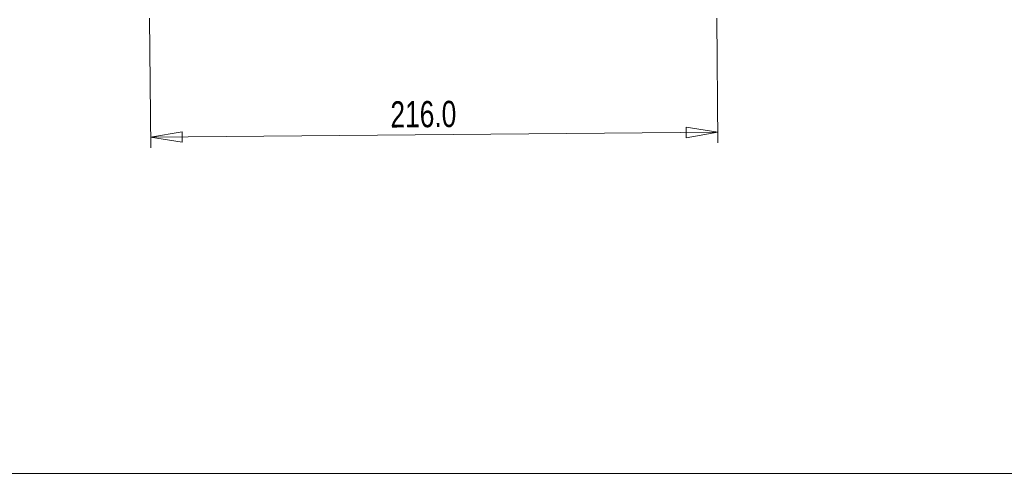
# Model space of a CAD drawing. Header units: millimetres. Extents: x 0 to 2100, y 0 to 1485.
# Tile 1 of 123: x 238 to 707, y 35 to 251. Entities that reach past the tile are written whole.
import ezdxf

# ---------------------------------------------------------------- set-up
doc = ezdxf.new("R2010")
doc.units = ezdxf.units.MM
doc.header["$LTSCALE"] = 5
doc.styles.add('SLDTEXTSTYLE1', font='TXT', dxfattribs={"width": 0.75})
doc.dimstyles.new('SLDDIMSTYLE1', dxfattribs={"dimtxt": 12.5, "dimasz": 15, "dimexe": 0, "dimexo": 0.0625, "dimgap": 3.125, "dimtad": 1, "dimdec": 1, "dimlfac": 0.8, "dimrnd": 1e-09, "dimzin": 4, "dimdsep": 46, "dimtxsty": 'SLDTEXTSTYLE1', "dimblk1": 'CLOSED', "dimblk2": 'CLOSED', "dimsah": 1, "dimcen": 0.09, "dimadec": 0, "dimazin": 1, "dimtfac": 1, "dimtofl": 0, "dimtmove": 0, "dimatfit": 3, "dimldrblk": 'CLOSED', "dimfxl": 0, "dimfrac": 2, "dimtolj": 1, "dimtzin": 12, "dimarcsym": 0})

# ---------------------------------------------------------------- blocks, each defined once
blk = doc.blocks.new('_CLOSED')
at = {"color": 0, "linetype": 'ByBlock', "lineweight": -2}
for p, q in [((-1, 0.166667), (0, 0)), ((-1, 0.166667), (-1, -0.166667)), ((0, 0), (-1, -0.166667)), ((0, 0), (-1, 0))]:
    blk.add_line(p, q, dxfattribs=at)
blk = doc.blocks.new('_D_5')
at = {"color": 7, "linetype": 'Continuous', "lineweight": 0}
for p, q in [((300.04, 252.05), (300.58, 190.22)), ((570.03, 252.05), (570.55, 192.57)), ((300.53, 195.22), (570.5, 197.57))]:
    blk.add_line(p, q, dxfattribs=at)
at = {"color": 7, "linetype": 'Continuous', "lineweight": 0, "xscale": 15, "yscale": 15}
for p, rotation in [((300.53, 195.22, -23.72), 180.4999999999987), ((570.5, 197.57, -23.72), 0.4999999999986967)]:
    blk.add_blockref('_CLOSED', p, dxfattribs=dict(at, rotation=rotation))
at = {"color": 7, "linetype": 'Continuous', "lineweight": 0, "insert": (414.6, 212.33), "char_height": 12.5, "attachment_point": 1, "rotation": 0.5, "style": 'SLDTEXTSTYLE1'}
blk.add_mtext('216.0', dxfattribs=at)

msp = doc.modelspace()

# ---------------------------------------------------------------- linework, layer by layer
at = {"color": 7, "linetype": 'Continuous', "lineweight": 0}
msp.add_line((35, 35), (2065, 35), dxfattribs=at)

# ---------------------------------------------------------------- dimensions: what is measured, and where the dimension line sits
dim = msp.add_linear_dim(base=(570.5, 197.57), p1=(299.99, 257.05), p2=(569.98, 257.05), angle=0.5, dimstyle='SLDDIMSTYLE1', dxfattribs=at)
dim.commit()
dim.dimension.update_dxf_attribs({"geometry": '_D_5', "text_midpoint": (435.52, 196.4), "dimtype": 160})

doc.saveas('drawing.dxf')
